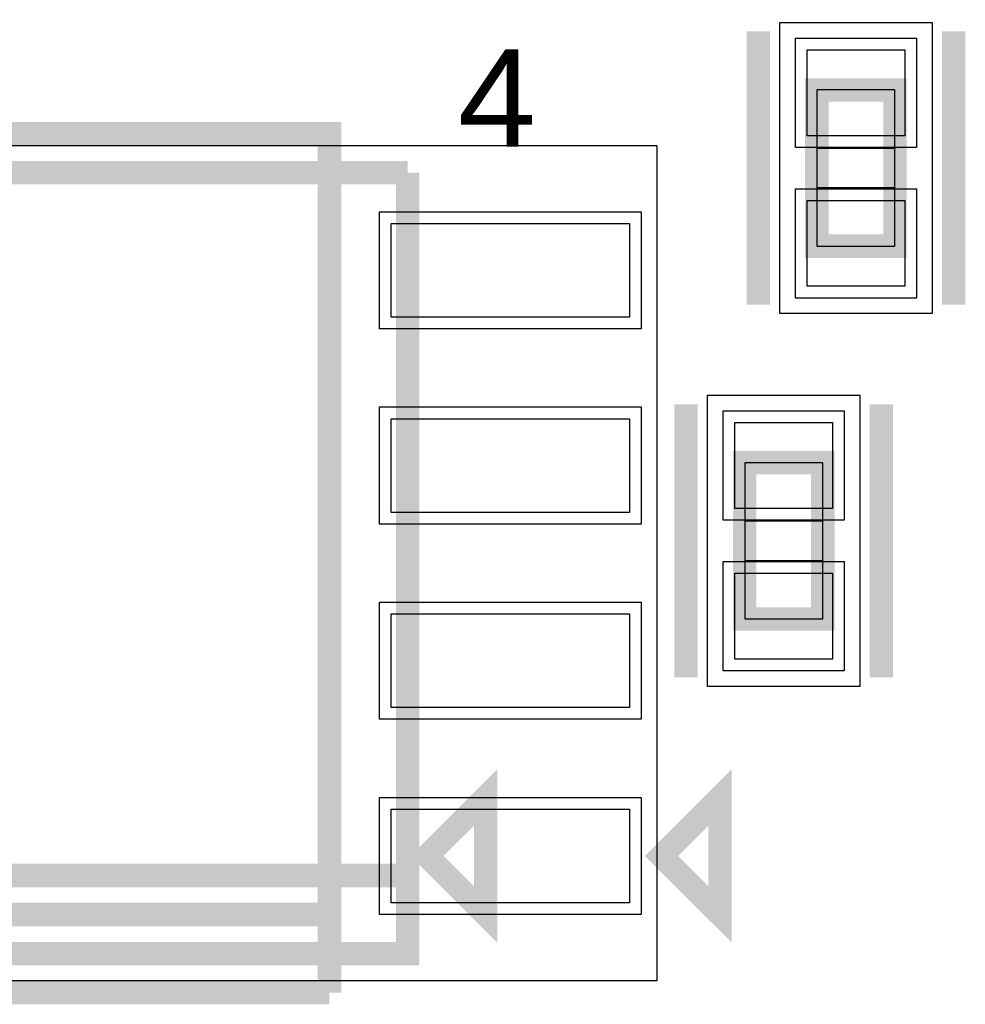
# Model space of a CAD drawing. Extents: x -10 to 137, y -32 to 198.
# Tile 56 of 83: x 32.29 to 38.44, y 143.81 to 150.21. Entities that reach past the tile are written whole.
import ezdxf

# ---------------------------------------------------------------- set-up
doc = ezdxf.new("R2010")
doc.units = 0
for name, color, linetype in [('PG_ASSEMBLY_TOP', 120, 'CONTINUOUS'), ('PG_DFA_BOUND_TOP', 95, 'CONTINUOUS'), ('PG_PLACE_BOUND_TOP', 23, 'CONTINUOUS'), ('PG_SILKSCREEN_TOP', 7, 'CONTINUOUS'), ('PIN_PASTEMASK_TOP', 212, 'CONTINUOUS'), ('PIN_SOLDERMASK_TOP', 2, 'CONTINUOUS'), ('PIN_TOP', 3, 'CONTINUOUS'), ('VKO_TOP', 243, 'CONTINUOUS')]:
    doc.layers.add(name, color=color, linetype=linetype)

msp = doc.modelspace()

# ---------------------------------------------------------------- linework, layer by layer
at = {"layer": 'PG_ASSEMBLY_TOP', "const_width": 0.1524}
for points in [[(37.98062, 148.74113), (37.98062, 149.75713), (37.47262, 149.75713), (37.47262, 148.74113), (37.98062, 148.74113)], [(34.811208, 149.21865), (30.747208, 149.21865), (30.747208, 144.13865), (34.811208, 144.13865), (34.811208, 144.64665), (30.747208, 144.64665)], [(30.747208, 144.64665), (34.811208, 144.64665), (34.811208, 149.21865)], [(37.003228, 147.331684), (37.003228, 146.315684), (37.511228, 146.315684), (37.511228, 147.331684), (37.003228, 147.331684)], [(34.938208, 144.77365), (35.319208, 144.39265), (35.319208, 145.15465), (34.938208, 144.77365)]]:
    msp.add_lwpolyline(points, dxfattribs=at)
at = {"layer": 'PG_DFA_BOUND_TOP'}
for points in [[(38.22192, 148.301964), (37.23132, 148.301964), (37.23132, 150.196296), (38.22192, 150.196296)], [(36.431728, 149.39645), (36.431728, 143.96085), (29.126688, 143.96085), (29.126688, 149.39645)], [(36.761928, 147.77085), (37.752528, 147.77085), (37.752528, 145.876518), (36.761928, 145.876518)]]:
    msp.add_lwpolyline(points, close=True, dxfattribs=at)
at = {"layer": 'PG_PLACE_BOUND_TOP'}
for points in [[(37.98062, 148.74113), (37.98062, 149.75713), (37.47262, 149.75713), (37.47262, 148.74113)], [(37.003228, 147.331684), (37.003228, 146.315684), (37.511228, 146.315684), (37.511228, 147.331684)]]:
    msp.add_lwpolyline(points, close=True, dxfattribs=at)
at = {"layer": 'PG_SILKSCREEN_TOP', "const_width": 0.1524}
for points in [[(37.09162, 148.36013), (37.09162, 150.13813)], [(38.36162, 150.13813), (38.36162, 148.36013)], [(38.36162, 148.36013), (38.36162, 150.13813)], [(34.303208, 143.88465), (31.255208, 143.88465), (31.255208, 149.47265), (34.303208, 149.47265), (34.303208, 144.39265), (31.255208, 144.39265)], [(36.622228, 147.712684), (36.622228, 145.934684)], [(37.892228, 147.712684), (37.892228, 145.934684)], [(36.462208, 144.77365), (36.843208, 144.39265), (36.843208, 145.15465), (36.462208, 144.77365)], [(31.255208, 144.39265), (34.303208, 144.39265), (34.303208, 143.88465)]]:
    msp.add_lwpolyline(points, dxfattribs=at)
at = {"layer": 'PIN_PASTEMASK_TOP'}
for points in [[(38.04412, 149.459696), (37.40912, 149.459696), (37.40912, 150.018496), (38.04412, 150.018496)], [(38.04412, 148.479764), (37.40912, 148.479764), (37.40912, 149.038564), (38.04412, 149.038564)], [(36.253928, 148.88845), (36.253928, 148.27885), (34.704528, 148.27885), (34.704528, 148.88845)], [(36.253928, 147.61845), (36.253928, 147.00885), (34.704528, 147.00885), (34.704528, 147.61845)], [(36.939728, 147.59305), (37.574728, 147.59305), (37.574728, 147.03425), (36.939728, 147.03425)], [(36.939728, 146.613118), (37.574728, 146.613118), (37.574728, 146.054318), (36.939728, 146.054318)], [(36.253928, 146.34845), (36.253928, 145.73885), (34.704528, 145.73885), (34.704528, 146.34845)], [(36.253928, 145.07845), (36.253928, 144.46885), (34.704528, 144.46885), (34.704528, 145.07845)]]:
    msp.add_lwpolyline(points, close=True, dxfattribs=at)
at = {"layer": 'PIN_SOLDERMASK_TOP'}
for points in [[(38.12032, 149.383496), (37.33292, 149.383496), (37.33292, 150.094696), (38.12032, 150.094696)], [(38.12032, 148.403564), (37.33292, 148.403564), (37.33292, 149.114764), (38.12032, 149.114764)], [(36.330128, 148.96465), (36.330128, 148.20265), (34.628328, 148.20265), (34.628328, 148.96465)], [(36.330128, 147.69465), (36.330128, 146.93265), (34.628328, 146.93265), (34.628328, 147.69465)], [(36.863528, 147.66925), (37.650928, 147.66925), (37.650928, 146.95805), (36.863528, 146.95805)], [(36.863528, 146.689318), (37.650928, 146.689318), (37.650928, 145.978118), (36.863528, 145.978118)], [(36.330128, 146.42465), (36.330128, 145.66265), (34.628328, 145.66265), (34.628328, 146.42465)], [(36.330128, 145.15465), (36.330128, 144.39265), (34.628328, 144.39265), (34.628328, 145.15465)]]:
    msp.add_lwpolyline(points, close=True, dxfattribs=at)
at = {"layer": 'PIN_TOP'}
for points in [[(38.04412, 149.459696), (37.40912, 149.459696), (37.40912, 150.018496), (38.04412, 150.018496)], [(38.04412, 148.479764), (37.40912, 148.479764), (37.40912, 149.038564), (38.04412, 149.038564)], [(36.253928, 148.88845), (36.253928, 148.27885), (34.704528, 148.27885), (34.704528, 148.88845)], [(36.253928, 147.61845), (36.253928, 147.00885), (34.704528, 147.00885), (34.704528, 147.61845)], [(36.939728, 147.59305), (37.574728, 147.59305), (37.574728, 147.03425), (36.939728, 147.03425)], [(36.939728, 146.613118), (37.574728, 146.613118), (37.574728, 146.054318), (36.939728, 146.054318)], [(36.253928, 146.34845), (36.253928, 145.73885), (34.704528, 145.73885), (34.704528, 146.34845)], [(36.253928, 145.07845), (36.253928, 144.46885), (34.704528, 144.46885), (34.704528, 145.07845)]]:
    msp.add_lwpolyline(points, close=True, dxfattribs=at)
at = {"layer": 'VKO_TOP'}
for points in [[(37.47262, 149.12213), (37.98062, 149.12213), (37.98062, 149.37613), (37.47262, 149.37613)], [(37.511228, 146.950684), (37.003228, 146.950684), (37.003228, 146.696684), (37.511228, 146.696684)]]:
    msp.add_lwpolyline(points, close=True, dxfattribs=at)

# ---------------------------------------------------------------- texts
at = {"layer": 'PG_SILKSCREEN_TOP', "width": 1.08}
msp.add_text('4', height=0.635, dxfattribs=at).set_placement((35.137344, 149.387306))

doc.saveas('drawing.dxf')
